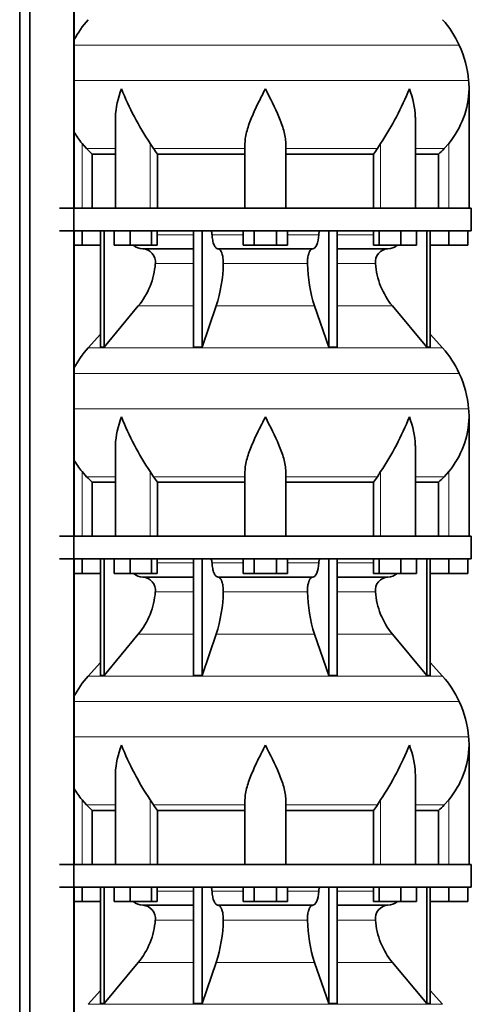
# Model space of a CAD drawing. Header units: millimetres. Extents: x 160 to 768, y -1620 to 1578.
# Tile 15 of 19: x 501 to 701, y 258 to 693. Entities that reach past the tile are written whole.
import ezdxf

# ---------------------------------------------------------------- set-up
doc = ezdxf.new("R2010")
doc.units = ezdxf.units.MM
doc.layers.add('LOW_134-7', color=7, linetype='Continuous')
doc.layers.add('VSI134_DIFFUSORE', color=7, linetype='Continuous')

# ---------------------------------------------------------------- blocks, each defined once
blk = doc.blocks.new('SE3')
at = {"layer": 'LOW_134-7', "color": 7, "linetype": 'Continuous', "lineweight": 35}
for p, q in [((501.38, 33.18), (501.38, 1064.68)), ((505.93, 33.18), (505.93, 1064.68)), ((525.31, 1064.68), (525.31, 33.18)), ((525.38, 744.68), (525.38, 609.68)), ((525.38, 599.68), (525.38, 464.68)), ((525.38, 454.68), (525.38, 319.68)), ((525.38, 309.68), (525.38, 174.68))]:
    blk.add_line(p, q, dxfattribs=at)
at = {"layer": 'VSI134_DIFFUSORE', "color": 4, "linetype": 'Continuous', "lineweight": 9}
for p, q in [((695.61, 681.67), (525.38, 681.67)), ((525.38, 666.04), (699.77, 666.04)), ((528.94, 609.68), (528.94, 638.28)), ((543.67, 635.98), (530.96, 635.98)), ((559.03, 609.68), (559.03, 638.28)), ((600.94, 635.98), (560.45, 635.98)), ((618.94, 635.98), (659.43, 635.98)), ((660.86, 609.68), (660.86, 638.28)), ((676.22, 635.98), (688.93, 635.98)), ((690.94, 609.68), (690.94, 638.28)), ((562.15, 597.91), (578.25, 597.91)), ((586.37, 597.91), (600.13, 597.91)), ((619.76, 597.91), (633.52, 597.91)), ((641.64, 597.91), (657.74, 597.91)), ((578.25, 585.14), (561.32, 585.14)), ((628.56, 585.14), (591.33, 585.14)), ((658.57, 585.14), (641.64, 585.14)), ((553.8, 566.44), (578.25, 566.44)), ((588.22, 566.44), (631.67, 566.44)), ((641.64, 566.44), (666.09, 566.44)), ((531.65, 547.93), (688.24, 547.93)), ((695.61, 536.67), (525.38, 536.67)), ((525.38, 521.04), (699.77, 521.04)), ((528.94, 464.68), (528.94, 493.28)), ((559.03, 464.68), (559.03, 493.28)), ((660.86, 464.68), (660.86, 493.28)), ((690.94, 464.68), (690.94, 493.28)), ((543.67, 490.98), (530.96, 490.98)), ((600.94, 490.98), (560.45, 490.98)), ((618.94, 490.98), (659.43, 490.98)), ((676.22, 490.98), (688.93, 490.98)), ((562.15, 452.91), (578.25, 452.91)), ((586.37, 452.91), (600.13, 452.91)), ((619.76, 452.91), (633.52, 452.91)), ((641.64, 452.91), (657.74, 452.91)), ((578.25, 440.14), (561.32, 440.14)), ((628.56, 440.14), (591.33, 440.14)), ((658.57, 440.14), (641.64, 440.14)), ((553.8, 421.44), (578.25, 421.44)), ((588.22, 421.44), (631.67, 421.44)), ((641.64, 421.44), (666.09, 421.44)), ((531.65, 402.93), (688.24, 402.93)), ((695.61, 391.67), (525.38, 391.67)), ((525.38, 376.04), (699.77, 376.04)), ((528.94, 319.68), (528.94, 348.28)), ((559.03, 319.68), (559.03, 348.28)), ((660.86, 319.68), (660.86, 348.28)), ((690.94, 319.68), (690.94, 348.28)), ((543.67, 345.98), (530.96, 345.98)), ((600.94, 345.98), (560.45, 345.98)), ((618.94, 345.98), (659.43, 345.98)), ((676.22, 345.98), (688.93, 345.98)), ((562.15, 307.91), (578.25, 307.91)), ((586.37, 307.91), (600.13, 307.91)), ((619.76, 307.91), (633.52, 307.91)), ((641.64, 307.91), (657.74, 307.91)), ((578.25, 295.14), (561.32, 295.14)), ((628.56, 295.14), (591.33, 295.14)), ((658.57, 295.14), (641.64, 295.14)), ((553.8, 276.44), (578.25, 276.44)), ((588.22, 276.44), (631.67, 276.44)), ((641.64, 276.44), (666.09, 276.44)), ((531.65, 257.93), (688.24, 257.93))]:
    blk.add_line(p, q, dxfattribs=at)
at = {"layer": 'VSI134_DIFFUSORE', "color": 7, "linetype": 'Continuous', "lineweight": 35}
for p, q in [((699.94, 609.68), (699.94, 662.42)), ((543.67, 649.04), (543.67, 609.68)), ((676.22, 609.68), (676.22, 649.04)), ((530.96, 635.98), (528.94, 638.28)), ((560.45, 635.98), (559.03, 638.28)), ((600.94, 609.68), (600.94, 638.28)), ((618.94, 609.68), (618.94, 638.28)), ((660.86, 638.28), (659.43, 635.98)), ((690.94, 638.28), (688.93, 635.98)), ((533.47, 633.54), (543.67, 633.54)), ((533.47, 609.68), (533.47, 633.54)), ((562.23, 633.54), (600.94, 633.54)), ((562.23, 609.68), (562.23, 633.54)), ((618.94, 633.54), (657.65, 633.54)), ((657.65, 633.54), (657.65, 609.68)), ((676.22, 633.54), (686.42, 633.54)), ((686.42, 633.54), (686.42, 609.68)), ((700.94, 609.68), (518.94, 609.68)), ((700.94, 599.68), (700.94, 609.68)), ((518.94, 599.68), (700.94, 599.68)), ((528.94, 593.28), (528.94, 599.68)), ((537.12, 599.68), (537.12, 548.23)), ((538.65, 599.68), (538.65, 548.23)), ((543.19, 593.28), (543.19, 599.68)), ((550.13, 593.28), (550.13, 599.68)), ((559.61, 593.28), (559.61, 599.68)), ((562.15, 593.28), (562.15, 599.68)), ((578.25, 599.68), (578.25, 548.23)), ((581.94, 599.68), (581.94, 548.23)), ((600.13, 593.28), (600.13, 599.68)), ((605.04, 593.28), (605.04, 599.68)), ((614.85, 593.28), (614.85, 599.68)), ((619.76, 593.28), (619.76, 599.68)), ((637.95, 599.68), (637.95, 548.23)), ((641.64, 599.68), (641.64, 548.23)), ((657.74, 593.28), (657.74, 599.68)), ((660.28, 593.28), (660.28, 599.68)), ((669.76, 593.28), (669.76, 599.68)), ((676.7, 593.28), (676.7, 599.68)), ((681.24, 599.68), (681.24, 548.23)), ((682.77, 599.68), (682.77, 548.23)), ((690.94, 593.28), (690.94, 599.68)), ((699.44, 593.28), (699.44, 599.68)), ((528.94, 593.28), (525.38, 593.28)), ((537.12, 593.28), (528.94, 593.28)), ((550.13, 593.28), (543.19, 593.28)), ((559.61, 593.28), (550.13, 593.28)), ((555.77, 591.68), (578.25, 591.68)), ((562.15, 593.28), (559.61, 593.28)), ((589.04, 591.68), (630.85, 591.68)), ((605.04, 593.28), (600.13, 593.28)), ((614.85, 593.28), (605.04, 593.28)), ((619.76, 593.28), (614.85, 593.28)), ((641.64, 591.68), (664.12, 591.68)), ((660.28, 593.28), (657.74, 593.28)), ((669.76, 593.28), (660.28, 593.28)), ((676.7, 593.28), (669.76, 593.28)), ((690.94, 593.28), (682.77, 593.28)), ((699.44, 593.28), (690.94, 593.28)), ((538.65, 548.23), (553.8, 566.44)), ((581.94, 548.23), (588.22, 566.44)), ((631.67, 566.44), (637.95, 548.23)), ((666.09, 566.44), (681.24, 548.23)), ((537.12, 554), (531.65, 547.93)), ((688.24, 547.93), (682.77, 554)), ((537.12, 548.23), (538.65, 548.23)), ((578.25, 548.23), (581.94, 548.23)), ((637.95, 548.23), (641.64, 548.23)), ((681.24, 548.23), (682.77, 548.23)), ((699.94, 464.68), (699.94, 517.42)), ((543.67, 504.04), (543.67, 464.68)), ((676.22, 464.68), (676.22, 504.04)), ((530.96, 490.98), (528.94, 493.28)), ((560.45, 490.98), (559.03, 493.28)), ((600.94, 464.68), (600.94, 493.28)), ((618.94, 464.68), (618.94, 493.28)), ((660.86, 493.28), (659.43, 490.98)), ((690.94, 493.28), (688.93, 490.98)), ((533.47, 488.54), (543.67, 488.54)), ((533.47, 464.68), (533.47, 488.54)), ((562.23, 488.54), (600.94, 488.54)), ((562.23, 464.68), (562.23, 488.54)), ((618.94, 488.54), (657.65, 488.54)), ((657.65, 488.54), (657.65, 464.68)), ((676.22, 488.54), (686.42, 488.54)), ((686.42, 488.54), (686.42, 464.68)), ((700.94, 464.68), (518.94, 464.68)), ((700.94, 454.68), (700.94, 464.68)), ((518.94, 454.68), (700.94, 454.68)), ((528.94, 448.28), (528.94, 454.68)), ((537.12, 454.68), (537.12, 403.23)), ((538.65, 454.68), (538.65, 403.23)), ((543.19, 448.28), (543.19, 454.68)), ((550.13, 448.28), (550.13, 454.68)), ((559.61, 448.28), (559.61, 454.68)), ((562.15, 448.28), (562.15, 454.68)), ((578.25, 454.68), (578.25, 403.23)), ((581.94, 454.68), (581.94, 403.23)), ((600.13, 448.28), (600.13, 454.68)), ((605.04, 448.28), (605.04, 454.68)), ((614.85, 448.28), (614.85, 454.68)), ((619.76, 448.28), (619.76, 454.68)), ((637.95, 454.68), (637.95, 403.23)), ((641.64, 454.68), (641.64, 403.23)), ((657.74, 448.28), (657.74, 454.68)), ((660.28, 448.28), (660.28, 454.68)), ((669.76, 448.28), (669.76, 454.68)), ((676.7, 448.28), (676.7, 454.68)), ((681.24, 454.68), (681.24, 403.23)), ((682.77, 454.68), (682.77, 403.23)), ((690.94, 448.28), (690.94, 454.68)), ((699.44, 448.28), (699.44, 454.68)), ((528.94, 448.28), (525.38, 448.28)), ((537.12, 448.28), (528.94, 448.28)), ((550.13, 448.28), (543.19, 448.28)), ((559.61, 448.28), (550.13, 448.28)), ((562.15, 448.28), (559.61, 448.28)), ((605.04, 448.28), (600.13, 448.28)), ((614.85, 448.28), (605.04, 448.28)), ((619.76, 448.28), (614.85, 448.28)), ((660.28, 448.28), (657.74, 448.28)), ((669.76, 448.28), (660.28, 448.28)), ((676.7, 448.28), (669.76, 448.28)), ((690.94, 448.28), (682.77, 448.28)), ((699.44, 448.28), (690.94, 448.28)), ((555.77, 446.68), (578.25, 446.68)), ((589.04, 446.68), (630.85, 446.68)), ((641.64, 446.68), (664.12, 446.68)), ((538.65, 403.23), (553.8, 421.44)), ((581.94, 403.23), (588.22, 421.44)), ((631.67, 421.44), (637.95, 403.23)), ((666.09, 421.44), (681.24, 403.23)), ((537.12, 409), (531.65, 402.93)), ((688.24, 402.93), (682.77, 409)), ((537.12, 403.23), (538.65, 403.23)), ((578.25, 403.23), (581.94, 403.23)), ((637.95, 403.23), (641.64, 403.23)), ((681.24, 403.23), (682.77, 403.23)), ((699.94, 319.68), (699.94, 372.42)), ((543.67, 359.04), (543.67, 319.68)), ((676.22, 319.68), (676.22, 359.04)), ((530.96, 345.98), (528.94, 348.28)), ((560.45, 345.98), (559.03, 348.28)), ((600.94, 319.68), (600.94, 348.28)), ((618.94, 319.68), (618.94, 348.28)), ((660.86, 348.28), (659.43, 345.98)), ((690.94, 348.28), (688.93, 345.98)), ((533.47, 343.54), (543.67, 343.54)), ((533.47, 319.68), (533.47, 343.54)), ((562.23, 343.54), (600.94, 343.54)), ((562.23, 319.68), (562.23, 343.54)), ((618.94, 343.54), (657.65, 343.54)), ((657.65, 343.54), (657.65, 319.68)), ((676.22, 343.54), (686.42, 343.54)), ((686.42, 343.54), (686.42, 319.68)), ((700.94, 319.68), (518.94, 319.68)), ((700.94, 309.68), (700.94, 319.68)), ((518.94, 309.68), (700.94, 309.68)), ((528.94, 303.28), (528.94, 309.68)), ((537.12, 309.68), (537.12, 258.23)), ((538.65, 309.68), (538.65, 258.23)), ((543.19, 303.28), (543.19, 309.68)), ((550.13, 303.28), (550.13, 309.68)), ((559.61, 303.28), (559.61, 309.68)), ((562.15, 303.28), (562.15, 309.68)), ((578.25, 309.68), (578.25, 258.23)), ((581.94, 309.68), (581.94, 258.23)), ((600.13, 303.28), (600.13, 309.68)), ((605.04, 303.28), (605.04, 309.68)), ((614.85, 303.28), (614.85, 309.68)), ((619.76, 303.28), (619.76, 309.68)), ((637.95, 309.68), (637.95, 258.23)), ((641.64, 309.68), (641.64, 258.23)), ((657.74, 303.28), (657.74, 309.68)), ((660.28, 303.28), (660.28, 309.68)), ((669.76, 303.28), (669.76, 309.68)), ((676.7, 303.28), (676.7, 309.68)), ((681.24, 309.68), (681.24, 258.23)), ((682.77, 309.68), (682.77, 258.23)), ((690.94, 303.28), (690.94, 309.68)), ((699.44, 303.28), (699.44, 309.68)), ((528.94, 303.28), (525.38, 303.28)), ((537.12, 303.28), (528.94, 303.28)), ((550.13, 303.28), (543.19, 303.28)), ((559.61, 303.28), (550.13, 303.28)), ((555.77, 301.68), (578.25, 301.68)), ((562.15, 303.28), (559.61, 303.28)), ((589.04, 301.68), (630.85, 301.68)), ((605.04, 303.28), (600.13, 303.28)), ((614.85, 303.28), (605.04, 303.28)), ((619.76, 303.28), (614.85, 303.28)), ((641.64, 301.68), (664.12, 301.68)), ((660.28, 303.28), (657.74, 303.28)), ((669.76, 303.28), (660.28, 303.28)), ((676.7, 303.28), (669.76, 303.28)), ((690.94, 303.28), (682.77, 303.28)), ((699.44, 303.28), (690.94, 303.28)), ((538.65, 258.23), (553.8, 276.44)), ((581.94, 258.23), (588.22, 276.44)), ((631.67, 276.44), (637.95, 258.23)), ((666.09, 276.44), (681.24, 258.23)), ((537.12, 264), (531.65, 257.93)), ((688.24, 257.93), (682.77, 264)), ((537.12, 258.23), (538.65, 258.23)), ((578.25, 258.23), (581.94, 258.23)), ((637.95, 258.23), (641.64, 258.23)), ((681.24, 258.23), (682.77, 258.23))]:
    blk.add_line(p, q, dxfattribs=at)
for centre, radius, start, end in [((564.34, 663.48), 44, 138, 152.3158), ((655.54, 663.48), 44, 24.4088, 42), ((650.99, 661.42), 49, 5.4174, 24.4088), ((661.44, 662.41), 38.5, 359.9861, 5.4174), ((672.13, 713.35), 135.74, 202.0412, 213.5763), ((547.76, 713.35), 135.74, 326.4237, 337.9588), ((661.25, 663.09), 38.7, 320.1094, 358.9842), ((558.64, 663.09), 38.7, 210.5496, 219.8906), ((593.57, 658.2), 39.88, 213.8582, 218.2062), ((626.32, 658.2), 39.88, 321.7938, 326.1418), ((556, 598.36), 6.68, 229.5852, 268.0094), ((555.49, 585.82), 5.87, 353.3223, 87.2173), ((664.38, 585.84), 5.85, 92.5772, 186.8833), ((663.89, 598.36), 6.68, 271.9979, 310.3729), ((528.01, 587.66), 33.4, 320.5472, 355.6594), ((526.38, 586.34), 64.97, 342.1602, 358.9354), ((695.02, 586.59), 66.48, 181.2569, 197.6475), ((691.98, 587.71), 33.51, 184.3996, 219.3938), ((564.34, 518.48), 44, 138, 152.3158), ((655.54, 518.48), 44, 24.4088, 42), ((650.99, 516.42), 49, 5.4174, 24.4088), ((661.44, 517.41), 38.5, 359.9861, 5.4174), ((672.13, 568.35), 135.74, 202.0412, 213.5763), ((547.76, 568.35), 135.74, 326.4237, 337.9588), ((661.25, 518.09), 38.7, 320.1094, 358.9842), ((558.64, 518.09), 38.7, 210.5496, 219.8906), ((593.57, 513.2), 39.88, 213.8582, 218.2062), ((626.32, 513.2), 39.88, 321.7938, 326.1418), ((556, 453.36), 6.68, 229.5852, 268.0094), ((663.89, 453.36), 6.68, 271.9979, 310.3729), ((555.49, 440.82), 5.87, 353.3223, 87.2173), ((664.38, 440.84), 5.85, 92.5772, 186.8833), ((528.01, 442.66), 33.4, 320.5472, 355.6594), ((526.38, 441.34), 64.97, 342.1602, 358.9354), ((695.02, 441.59), 66.48, 181.2569, 197.6475), ((691.98, 442.71), 33.51, 184.3996, 219.3938), ((564.34, 373.48), 44, 138, 152.3158), ((655.54, 373.48), 44, 24.4088, 42), ((650.99, 371.42), 49, 5.4174, 24.4088), ((661.44, 372.41), 38.5, 359.9861, 5.4174), ((672.13, 423.35), 135.74, 202.0412, 213.5763), ((547.76, 423.35), 135.74, 326.4237, 337.9588), ((661.25, 373.09), 38.7, 320.1094, 358.9842), ((558.64, 373.09), 38.7, 210.5496, 219.8906), ((593.57, 368.2), 39.88, 213.8582, 218.2062), ((626.32, 368.2), 39.88, 321.7938, 326.1418), ((556, 308.36), 6.68, 229.5852, 268.0094), ((555.49, 295.82), 5.87, 353.3223, 87.2173), ((664.38, 295.84), 5.85, 92.5772, 186.8833), ((663.89, 308.36), 6.68, 271.9979, 310.3729), ((528.01, 297.66), 33.4, 320.5472, 355.6594), ((526.38, 296.34), 64.97, 342.1602, 358.9354), ((695.02, 296.59), 66.48, 181.2569, 197.6475), ((691.98, 297.71), 33.51, 184.3996, 219.3938)]:
    blk.add_arc(centre, radius, start, end, dxfattribs=at)
for points, knots in [([(543.67, 649.03), (543.67, 649.35), (543.67, 649.68), (543.82, 654.05), (544.81, 658.26), (546.3, 662.41)], [0.4601729, 0.4601729, 0.4601729, 0.4601729, 0.5, 0.5, 1, 1, 1, 1]), ([(600.94, 638.28), (600.94, 640.11), (601.3, 642.05), (602.4, 645.99), (603.15, 648), (604.86, 652.1), (605.82, 654.14), (607.32, 657.22), (607.84, 658.25), (608.88, 660.32), (609.42, 661.38), (609.94, 662.41)], [0, 0, 0, 0, 0.25, 0.25, 0.5, 0.5, 0.75, 0.75, 0.875, 0.875, 1, 1, 1, 1]), ([(618.94, 638.28), (618.94, 640.11), (618.59, 642.01), (617.5, 645.97), (616.75, 647.98), (614.21, 654.05), (612.06, 658.26), (609.94, 662.41)], [0, 0, 0, 0, 0.25, 0.25, 0.5, 0.5, 1, 1, 1, 1]), ([(676.22, 649.03), (676.22, 649.35), (676.21, 649.68), (676.06, 654.05), (675.08, 658.26), (673.58, 662.41)], [0.4601729, 0.4601729, 0.4601729, 0.4601729, 0.5, 0.5, 1, 1, 1, 1]), ([(585.61, 599.68), (585.66, 599.68), (585.7, 599.67), (585.8, 599.63), (585.84, 599.6), (585.97, 599.47), (586.05, 599.34), (586.19, 599.01), (586.25, 598.82), (586.33, 598.39), (586.36, 598.15), (586.37, 597.91)], [0, 0, 0, 0, 0.125, 0.125, 0.25, 0.25, 0.5, 0.5, 0.75, 0.75, 1, 1, 1, 1]), ([(589.04, 591.68), (588.87, 591.68), (588.71, 591.72), (588.47, 591.84), (588.39, 591.89), (588.23, 592), (588.16, 592.07), (587.93, 592.29), (587.78, 592.48), (587.5, 592.93), (587.37, 593.18), (587.13, 593.74), (587.02, 594.06), (586.82, 594.73), (586.73, 595.09), (586.58, 595.84), (586.52, 596.24), (586.42, 597.06), (586.39, 597.48), (586.37, 597.91)], [0, 0, 0, 0, 0.125, 0.125, 0.1875, 0.1875, 0.25, 0.25, 0.375, 0.375, 0.5, 0.5, 0.625, 0.625, 0.75, 0.75, 0.875, 0.875, 1, 1, 1, 1]), ([(633.52, 597.91), (633.44, 596.2), (633.13, 594.6), (632.15, 592.33), (631.5, 591.68), (630.85, 591.68)], [0, 0, 0, 0, 0.5, 0.5, 1, 1, 1, 1]), ([(633.52, 597.91), (633.53, 598.15), (633.55, 598.38), (633.62, 598.71), (633.64, 598.81), (633.7, 599), (633.73, 599.09), (633.8, 599.26), (633.84, 599.33), (633.92, 599.45), (633.96, 599.51), (634.05, 599.6), (634.09, 599.63), (634.18, 599.67), (634.23, 599.68), (634.28, 599.68)], [0, 0, 0, 0, 0.25, 0.25, 0.375, 0.375, 0.5, 0.5, 0.625, 0.625, 0.75, 0.75, 0.875, 0.875, 1, 1, 1, 1]), ([(589.04, 591.68), (589.12, 591.68), (589.2, 591.67), (589.35, 591.63), (589.43, 591.6), (589.67, 591.47), (589.82, 591.34), (590.11, 591), (590.25, 590.8), (590.44, 590.44), (590.5, 590.31), (590.62, 590.03), (590.68, 589.88), (590.84, 589.42), (590.94, 589.09), (591.06, 588.55), (591.1, 588.37), (591.16, 587.99), (591.19, 587.8), (591.27, 587.21), (591.31, 586.8), (591.34, 585.97), (591.35, 585.55), (591.33, 585.14)], [0, 0, 0, 0, 0.0625, 0.0625, 0.125, 0.125, 0.25, 0.25, 0.375, 0.375, 0.4375, 0.4375, 0.5, 0.5, 0.625, 0.625, 0.6875, 0.6875, 0.75, 0.75, 0.875, 0.875, 1, 1, 1, 1]), ([(628.56, 585.14), (628.54, 585.55), (628.54, 585.97), (628.57, 586.59), (628.59, 586.79), (628.62, 587.2), (628.64, 587.4), (628.72, 587.99), (628.79, 588.37), (628.91, 588.91), (628.95, 589.08), (629.05, 589.42), (629.15, 589.74), (629.26, 590.03), (629.38, 590.3), (629.45, 590.44), (629.64, 590.8), (629.78, 591.01), (630.07, 591.34), (630.22, 591.47), (630.54, 591.64), (630.69, 591.68), (630.85, 591.68)], [0, 0, 0, 0, 0.125, 0.125, 0.1875, 0.1875, 0.25, 0.25, 0.375, 0.375, 0.4375, 0.4375, 0.5, 0.5625, 0.5625, 0.625, 0.625, 0.75, 0.75, 0.875, 0.875, 1, 1, 1, 1]), ([(543.67, 504.03), (543.67, 504.35), (543.67, 504.68), (543.82, 509.05), (544.81, 513.26), (546.3, 517.41)], [0.4601729, 0.4601729, 0.4601729, 0.4601729, 0.5, 0.5, 1, 1, 1, 1]), ([(600.94, 493.28), (600.94, 495.11), (601.3, 497.05), (602.4, 500.99), (603.15, 503), (604.86, 507.1), (605.82, 509.14), (607.32, 512.22), (607.84, 513.25), (608.88, 515.32), (609.42, 516.38), (609.94, 517.41)], [0, 0, 0, 0, 0.25, 0.25, 0.5, 0.5, 0.75, 0.75, 0.875, 0.875, 1, 1, 1, 1]), ([(618.94, 493.28), (618.94, 495.11), (618.59, 497.01), (617.5, 500.97), (616.75, 502.98), (614.21, 509.05), (612.06, 513.26), (609.94, 517.41)], [0, 0, 0, 0, 0.25, 0.25, 0.5, 0.5, 1, 1, 1, 1]), ([(676.22, 504.03), (676.22, 504.35), (676.21, 504.68), (676.06, 509.05), (675.08, 513.26), (673.58, 517.41)], [0.4601729, 0.4601729, 0.4601729, 0.4601729, 0.5, 0.5, 1, 1, 1, 1]), ([(585.61, 454.68), (585.66, 454.68), (585.7, 454.67), (585.8, 454.63), (585.84, 454.6), (585.97, 454.47), (586.05, 454.34), (586.19, 454.01), (586.25, 453.82), (586.33, 453.39), (586.36, 453.15), (586.37, 452.91)], [0, 0, 0, 0, 0.125, 0.125, 0.25, 0.25, 0.5, 0.5, 0.75, 0.75, 1, 1, 1, 1]), ([(589.04, 446.68), (588.87, 446.68), (588.71, 446.72), (588.47, 446.84), (588.39, 446.89), (588.23, 447), (588.16, 447.07), (587.93, 447.29), (587.78, 447.48), (587.5, 447.93), (587.37, 448.18), (587.13, 448.74), (587.02, 449.06), (586.82, 449.73), (586.73, 450.09), (586.58, 450.84), (586.52, 451.24), (586.42, 452.06), (586.39, 452.48), (586.37, 452.91)], [0, 0, 0, 0, 0.125, 0.125, 0.1875, 0.1875, 0.25, 0.25, 0.375, 0.375, 0.5, 0.5, 0.625, 0.625, 0.75, 0.75, 0.875, 0.875, 1, 1, 1, 1]), ([(633.52, 452.91), (633.44, 451.2), (633.13, 449.6), (632.15, 447.33), (631.5, 446.68), (630.85, 446.68)], [0, 0, 0, 0, 0.5, 0.5, 1, 1, 1, 1]), ([(633.52, 452.91), (633.53, 453.15), (633.55, 453.38), (633.62, 453.71), (633.64, 453.81), (633.7, 454), (633.73, 454.09), (633.8, 454.26), (633.84, 454.33), (633.92, 454.45), (633.96, 454.51), (634.05, 454.6), (634.09, 454.63), (634.18, 454.67), (634.23, 454.68), (634.28, 454.68)], [0, 0, 0, 0, 0.25, 0.25, 0.375, 0.375, 0.5, 0.5, 0.625, 0.625, 0.75, 0.75, 0.875, 0.875, 1, 1, 1, 1]), ([(589.04, 446.68), (589.12, 446.68), (589.2, 446.67), (589.35, 446.63), (589.43, 446.6), (589.67, 446.47), (589.82, 446.34), (590.11, 446), (590.25, 445.8), (590.44, 445.44), (590.5, 445.31), (590.62, 445.03), (590.68, 444.88), (590.84, 444.42), (590.94, 444.09), (591.06, 443.55), (591.1, 443.37), (591.16, 442.99), (591.19, 442.8), (591.27, 442.21), (591.31, 441.8), (591.34, 440.97), (591.35, 440.55), (591.33, 440.14)], [0, 0, 0, 0, 0.0625, 0.0625, 0.125, 0.125, 0.25, 0.25, 0.375, 0.375, 0.4375, 0.4375, 0.5, 0.5, 0.625, 0.625, 0.6875, 0.6875, 0.75, 0.75, 0.875, 0.875, 1, 1, 1, 1]), ([(628.56, 440.14), (628.54, 440.55), (628.54, 440.97), (628.57, 441.59), (628.59, 441.79), (628.62, 442.2), (628.64, 442.4), (628.72, 442.99), (628.79, 443.37), (628.91, 443.91), (628.95, 444.08), (629.05, 444.42), (629.15, 444.74), (629.26, 445.03), (629.38, 445.3), (629.45, 445.44), (629.64, 445.8), (629.78, 446.01), (630.07, 446.34), (630.22, 446.47), (630.54, 446.64), (630.69, 446.68), (630.85, 446.68)], [0, 0, 0, 0, 0.125, 0.125, 0.1875, 0.1875, 0.25, 0.25, 0.375, 0.375, 0.4375, 0.4375, 0.5, 0.5625, 0.5625, 0.625, 0.625, 0.75, 0.75, 0.875, 0.875, 1, 1, 1, 1]), ([(543.67, 359.03), (543.67, 359.35), (543.67, 359.68), (543.82, 364.05), (544.81, 368.26), (546.3, 372.41)], [0.4601729, 0.4601729, 0.4601729, 0.4601729, 0.5, 0.5, 1, 1, 1, 1]), ([(600.94, 348.28), (600.94, 350.11), (601.3, 352.05), (602.4, 355.99), (603.15, 358), (604.86, 362.1), (605.82, 364.14), (607.32, 367.22), (607.84, 368.25), (608.88, 370.32), (609.42, 371.38), (609.94, 372.41)], [0, 0, 0, 0, 0.25, 0.25, 0.5, 0.5, 0.75, 0.75, 0.875, 0.875, 1, 1, 1, 1]), ([(618.94, 348.28), (618.94, 350.11), (618.59, 352.01), (617.5, 355.97), (616.75, 357.98), (614.21, 364.05), (612.06, 368.26), (609.94, 372.41)], [0, 0, 0, 0, 0.25, 0.25, 0.5, 0.5, 1, 1, 1, 1]), ([(676.22, 359.03), (676.22, 359.35), (676.21, 359.68), (676.06, 364.05), (675.08, 368.26), (673.58, 372.41)], [0.4601729, 0.4601729, 0.4601729, 0.4601729, 0.5, 0.5, 1, 1, 1, 1]), ([(585.61, 309.68), (585.66, 309.68), (585.7, 309.67), (585.8, 309.63), (585.84, 309.6), (585.97, 309.47), (586.05, 309.34), (586.19, 309.01), (586.25, 308.82), (586.33, 308.39), (586.36, 308.15), (586.37, 307.91)], [0, 0, 0, 0, 0.125, 0.125, 0.25, 0.25, 0.5, 0.5, 0.75, 0.75, 1, 1, 1, 1]), ([(633.52, 307.91), (633.53, 308.15), (633.55, 308.38), (633.62, 308.71), (633.64, 308.81), (633.7, 309), (633.73, 309.09), (633.8, 309.26), (633.84, 309.33), (633.92, 309.45), (633.96, 309.51), (634.05, 309.6), (634.09, 309.63), (634.18, 309.67), (634.23, 309.68), (634.28, 309.68)], [0, 0, 0, 0, 0.25, 0.25, 0.375, 0.375, 0.5, 0.5, 0.625, 0.625, 0.75, 0.75, 0.875, 0.875, 1, 1, 1, 1]), ([(589.04, 301.68), (588.87, 301.68), (588.71, 301.72), (588.47, 301.84), (588.39, 301.89), (588.23, 302), (588.16, 302.07), (587.93, 302.29), (587.78, 302.48), (587.5, 302.93), (587.37, 303.18), (587.13, 303.74), (587.02, 304.06), (586.82, 304.73), (586.73, 305.09), (586.58, 305.84), (586.52, 306.24), (586.42, 307.06), (586.39, 307.48), (586.37, 307.91)], [0, 0, 0, 0, 0.125, 0.125, 0.1875, 0.1875, 0.25, 0.25, 0.375, 0.375, 0.5, 0.5, 0.625, 0.625, 0.75, 0.75, 0.875, 0.875, 1, 1, 1, 1]), ([(633.52, 307.91), (633.44, 306.2), (633.13, 304.6), (632.15, 302.33), (631.5, 301.68), (630.85, 301.68)], [0, 0, 0, 0, 0.5, 0.5, 1, 1, 1, 1]), ([(589.04, 301.68), (589.12, 301.68), (589.2, 301.67), (589.35, 301.63), (589.43, 301.6), (589.67, 301.47), (589.82, 301.34), (590.11, 301), (590.25, 300.8), (590.44, 300.44), (590.5, 300.31), (590.62, 300.03), (590.68, 299.88), (590.84, 299.42), (590.94, 299.09), (591.06, 298.55), (591.1, 298.37), (591.16, 297.99), (591.19, 297.8), (591.27, 297.21), (591.31, 296.8), (591.34, 295.97), (591.35, 295.55), (591.33, 295.14)], [0, 0, 0, 0, 0.0625, 0.0625, 0.125, 0.125, 0.25, 0.25, 0.375, 0.375, 0.4375, 0.4375, 0.5, 0.5, 0.625, 0.625, 0.6875, 0.6875, 0.75, 0.75, 0.875, 0.875, 1, 1, 1, 1]), ([(628.56, 295.14), (628.54, 295.55), (628.54, 295.97), (628.57, 296.59), (628.59, 296.79), (628.62, 297.2), (628.64, 297.4), (628.72, 297.99), (628.79, 298.37), (628.91, 298.91), (628.95, 299.08), (629.05, 299.42), (629.15, 299.74), (629.26, 300.03), (629.38, 300.3), (629.45, 300.44), (629.64, 300.8), (629.78, 301.01), (630.07, 301.34), (630.22, 301.47), (630.54, 301.64), (630.69, 301.68), (630.85, 301.68)], [0, 0, 0, 0, 0.125, 0.125, 0.1875, 0.1875, 0.25, 0.25, 0.375, 0.375, 0.4375, 0.4375, 0.5, 0.5625, 0.5625, 0.625, 0.625, 0.75, 0.75, 0.875, 0.875, 1, 1, 1, 1])]:
    blk.add_open_spline(points, degree=3, knots=knots, dxfattribs=at)
for points in [[(533.47, 633.54), (532.6, 634.32), (531.76, 635.14), (530.96, 635.98)], [(688.93, 635.98), (688.13, 635.14), (687.29, 634.32), (686.42, 633.54)], [(533.47, 488.54), (532.6, 489.32), (531.76, 490.14), (530.96, 490.98)], [(688.93, 490.98), (688.13, 490.14), (687.29, 489.32), (686.42, 488.54)], [(533.47, 343.54), (532.6, 344.32), (531.76, 345.14), (530.96, 345.98)], [(688.93, 345.98), (688.13, 345.14), (687.29, 344.32), (686.42, 343.54)]]:
    blk.add_open_spline(points, degree=3, dxfattribs=at)

msp = doc.modelspace()

# ---------------------------------------------------------------- block references
msp.add_blockref('SE3', (0, 0))

doc.saveas('drawing.dxf')
